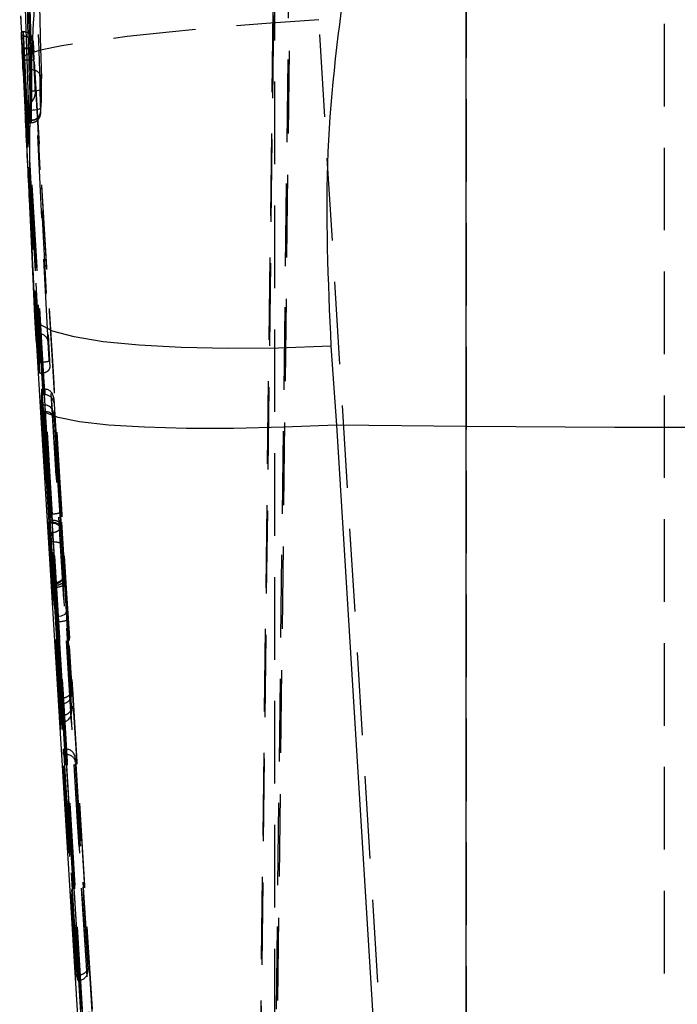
# Model space of a CAD drawing. Extents: x 91 to 777, y 54 to 603.
# Tile 28 of 35: x 425 to 445, y 450 to 481. Entities that reach past the tile are written whole.
import ezdxf

# ---------------------------------------------------------------- set-up
doc = ezdxf.new("R2010")
doc.units = 0
doc.header["$LTSCALE"] = 2
doc.linetypes.add('HIDDEN', pattern=[1.905, 1.27, -0.635])
doc.layers.get('0').update_dxf_attribs({"linetype": 'CONTINUOUS'})

msp = doc.modelspace()

# ---------------------------------------------------------------- linework, layer by layer
at = {"color": 7, "linetype": 'HIDDEN'}
for p, q in [((432.197101, 409.704502), (433.543687, 519.499954)), ((434.010618, 517.82408), (432.683424, 409.609806)), ((445.094885, 409.441631), (445.094885, 517.795142)), ((433.324122, 503.853973), (432.196736, 412.15026)), ((432.683077, 412.156727), (433.789846, 502.183404)), ((433.094885, 497.832712), (433.094885, 410.768907)), ((438.993984, 485.864993), (438.993984, 416.858446)), ((438.365875, 416.852962), (434.456944, 480.688955)), ((425.359832, 480.31738), (425.301135, 480.31738)), ((425.362732, 480.189617), (425.306423, 480.189617)), ((425.362736, 480.190214), (425.362732, 480.189617)), ((425.382841, 479.82442), (425.327757, 479.82442)), ((425.328968, 479.803707), (425.350018, 479.452099)), ((425.383942, 479.803707), (425.328968, 479.803707)), ((425.383076, 479.82442), (425.382841, 479.82442)), ((425.384168, 479.803707), (425.382841, 479.82442)), ((425.384168, 479.803707), (425.383942, 479.803707)), ((425.35153, 479.427334), (425.347153, 479.52136)), ((425.347153, 479.52136), (429.365022, 413.906302)), ((425.350018, 479.452099), (425.35153, 479.427334)), ((425.39876, 479.452099), (425.350018, 479.452099)), ((425.398782, 479.452099), (425.39876, 479.452099)), ((425.683433, 479.688164), (425.682349, 479.705091)), ((425.682403, 479.704138), (425.683485, 479.68724)), ((425.616749, 479.141619), (425.57646, 479.141619)), ((425.743193, 478.607233), (426.178485, 469.992321)), ((425.586518, 477.827336), (425.569205, 478.401836)), ((425.614797, 478.496816), (425.571157, 478.496816)), ((425.45633, 478.081729), (425.423544, 478.081729)), ((425.841352, 469.812851), (425.423544, 478.081729)), ((425.45633, 478.081729), (425.473644, 478.082265)), ((425.874138, 469.812851), (425.45633, 478.081729)), ((425.60304, 477.910455), (425.559117, 477.910455)), ((425.593412, 477.597859), (425.539237, 477.597859)), ((425.54499, 477.521296), (425.596161, 477.521296)), ((425.599242, 477.595951), (425.551223, 477.595951)), ((425.599277, 477.595951), (425.599242, 477.595951)), ((425.718188, 471.554544), (425.544316, 475.28788)), ((425.759697, 471.025269), (425.544316, 475.28788)), ((425.825788, 471.025269), (425.759697, 471.025269)), ((425.860262, 470.141258), (425.810751, 470.141258)), ((425.874138, 469.812851), (425.841352, 469.812851)), ((425.890692, 469.813358), (425.874138, 469.812851)), ((425.934013, 469.14972), (425.933993, 469.323244)), ((426.003466, 469.323244), (425.933993, 469.323244)), ((425.933993, 469.323244), (426.517475, 459.830757)), ((426.586919, 459.831279), (426.003466, 469.323244)), ((426.020594, 469.323184), (426.020615, 469.149779)), ((426.159084, 465.488117), (425.934013, 469.14972)), ((426.003493, 469.14972), (425.934013, 469.14972)), ((426.003493, 469.14972), (426.228572, 465.488117)), ((426.30009, 468.916099), (426.300077, 469.033655)), ((426.300077, 469.033655), (426.849308, 460.098397)), ((426.508041, 465.532999), (426.30009, 468.916099)), ((425.934073, 468.634706), (425.93405, 468.833949)), ((426.013395, 468.833949), (425.93405, 468.833949)), ((425.93405, 468.833949), (426.168077, 465.295728)), ((425.993586, 468.634706), (425.934073, 468.634706)), ((426.180476, 464.913573), (425.934073, 468.634706)), ((425.993586, 468.634706), (426.239988, 464.913573)), ((426.247422, 465.295728), (426.013395, 468.833949)), ((426.020652, 468.833934), (426.020676, 468.63487)), ((426.300148, 468.42752), (426.300131, 468.557846)), ((426.300131, 468.557846), (426.526975, 465.128239)), ((426.519549, 465.114142), (426.300148, 468.42752)), ((426.228572, 465.488117), (426.159084, 465.488117)), ((426.247422, 465.295728), (426.168077, 465.295728)), ((426.260322, 465.222712), (426.174205, 465.222712)), ((426.174579, 465.212475), (426.174205, 465.222712)), ((426.247573, 465.295728), (426.247422, 465.295728)), ((426.260322, 465.222712), (426.260365, 465.222712)), ((426.174311, 465.208988), (426.260769, 465.208988)), ((426.239988, 464.913573), (426.180476, 464.913573)), ((426.239988, 464.913573), (426.240156, 464.913573)), ((426.517557, 459.086295), (426.198037, 464.628394)), ((426.27677, 464.628394), (426.198037, 464.628394)), ((426.27677, 464.628394), (426.276952, 464.628394)), ((426.276952, 464.628394), (426.596394, 459.087621)), ((426.84938, 459.433909), (426.55634, 464.516755)), ((426.692361, 462.524142), (426.628523, 463.486802)), ((426.336108, 463.366758), (426.283632, 463.366758)), ((426.337112, 463.346984), (426.284012, 463.346984)), ((426.349009, 463.282536), (426.289694, 463.282536)), ((426.353498, 462.320443), (426.289694, 463.282536)), ((426.350461, 463.229652), (426.290374, 463.229652)), ((426.290374, 463.229652), (426.517535, 459.292438)), ((426.349009, 463.282536), (426.349081, 463.282536)), ((426.349081, 463.282536), (426.412882, 462.320443)), ((426.35048, 463.229891), (426.350461, 463.229652)), ((426.577648, 459.292557), (426.35048, 463.229891)), ((426.629938, 463.376086), (426.849365, 459.572907)), ((426.412882, 462.320443), (426.353498, 462.320443)), ((426.849321, 459.980841), (426.711571, 462.221842)), ((426.432092, 462.177004), (426.362611, 462.177004)), ((426.517494, 459.657248), (426.362611, 462.177004)), ((426.432092, 462.177004), (426.586943, 459.657769)), ((426.849308, 460.098397), (426.849321, 459.980841)), ((426.849844, 459.962155), (426.849831, 460.083123)), ((426.569827, 459.830757), (426.517475, 459.830757)), ((426.517475, 459.830757), (426.517494, 459.657248)), ((426.569846, 459.657248), (426.569827, 459.830757)), ((426.569846, 459.657248), (426.517494, 459.657248)), ((426.849365, 459.572907), (426.84938, 459.433909)), ((426.849904, 459.413763), (426.849889, 459.556844)), ((426.569887, 459.292438), (426.517535, 459.292438)), ((426.517535, 459.292438), (426.517557, 459.086295)), ((426.569909, 459.086295), (426.569887, 459.292438)), ((426.569909, 459.086295), (426.517557, 459.086295)), ((426.597023, 458.082836), (426.597003, 458.249327)), ((426.666478, 458.249327), (426.597003, 458.249327)), ((426.597003, 458.249327), (427.023562, 451.309811)), ((427.093003, 451.310318), (426.666478, 458.249327)), ((426.683607, 458.249267), (426.683625, 458.082881)), ((427.02358, 451.14332), (426.597023, 458.082836)), ((426.666502, 458.082836), (426.597023, 458.082836)), ((426.666502, 458.082836), (427.093027, 451.143842)), ((426.9631, 457.849215), (426.963087, 457.959752)), ((426.963087, 457.959752), (427.355394, 451.577451)), ((427.355405, 451.466914), (426.9631, 457.849215)), ((427.075913, 451.309811), (427.023562, 451.309811)), ((427.023562, 451.309811), (427.02358, 451.14332)), ((427.07593, 451.14332), (427.075913, 451.309811)), ((427.355394, 451.577451), (427.355405, 451.466914)), ((427.355928, 451.448228), (427.355915, 451.562177)), ((427.07593, 451.14332), (427.02358, 451.14332))]:
    msp.add_line(p, q, dxfattribs=at)
at = {"color": 7, "linetype": 'CONTINUOUS'}
for p, q in [((438.993984, 468.177508), (438.993984, 483.282562)), ((425.277473, 480.811175), (425.302431, 480.275329)), ((425.306423, 480.189617), (425.302431, 480.275329)), ((425.308397, 480.148073), (425.306423, 480.189617)), ((425.308358, 480.148043), (425.650893, 472.793188)), ((425.593434, 477.597859), (425.593412, 477.597859)), ((425.718188, 471.554544), (425.669316, 472.835254)), ((434.827978, 470.645066), (434.999206, 468.218427)), ((429.365022, 412.303503), (425.889416, 468.777295)), ((438.993984, 468.177508), (434.999206, 468.218427)), ((434.999206, 468.218427), (438.374644, 413.372244)), ((438.993984, 413.366835), (438.993984, 468.177508))]:
    msp.add_line(p, q, dxfattribs=at)
at = {"color": 8, "linetype": 'CONTINUOUS'}
msp.add_line((425.593434, 477.597859), (425.586518, 477.827336), dxfattribs=at)
at = {"color": 7, "linetype": 'HIDDEN', "flags": 128}
for points in [[(434.456944, 480.688955), (432.839843, 480.573233), (431.289981, 480.44547), (429.849234, 480.309155), (428.55653, 480.167981), (427.446796, 480.025764), (426.550012, 479.886319), (425.890412, 479.753401), (425.485814, 479.630645), (425.347153, 479.52136)], [(425.362732, 480.189617), (425.378142, 479.88465), (425.439783, 478.664722), (425.563062, 476.224925), (425.694425, 473.625075), (425.825788, 471.025269)], [(426.125219, 470.785331), (425.891468, 475.41156), (425.662162, 479.949739)], [(425.614797, 478.496816), (425.67407, 478.497293), (425.731003, 478.501286), (425.783353, 478.508617), (425.829055, 478.519018), (425.866306, 478.532102), (425.893635, 478.547301), (425.909966, 478.56405), (425.914655, 478.581693)], [(425.60304, 477.910455), (425.662292, 477.911349), (425.719209, 477.91573), (425.771548, 477.923449), (425.817246, 477.934178), (425.854504, 477.947499), (425.881852, 477.962907), (425.898213, 477.979775), (425.90294, 477.997418)], [(426.692361, 462.524142), (426.688751, 462.486651), (426.674048, 462.449994), (426.648846, 462.415617), (426.614158, 462.384935), (426.571377, 462.359156), (426.522223, 462.339323), (426.468674, 462.32624), (426.412882, 462.320443)]]:
    msp.add_lwpolyline(points, dxfattribs=at)
at = {"color": 7, "linetype": 'CONTINUOUS', "flags": 128}
for points in [[(434.827978, 470.645066), (433.211487, 470.588159), (431.662167, 470.573749), (430.221847, 470.60221), (428.929413, 470.672797), (427.819759, 470.783587), (426.922839, 470.931586), (426.262872, 471.112799), (425.857676, 471.322339), (425.718188, 471.554544)], [(434.999206, 468.218427), (433.380392, 468.151118), (431.829011, 468.117218), (430.387067, 468.117635), (429.093603, 468.152355), (427.983644, 468.220453), (427.08724, 468.320068), (426.428668, 468.448516), (426.025756, 468.602311), (425.889416, 468.777295)], [(451.195787, 468.177508), (449.673105, 468.163859), (448.148243, 468.154113), (446.621927, 468.148272), (445.094885, 468.14632), (443.567843, 468.148272), (442.041528, 468.154113), (440.516666, 468.163859), (438.993984, 468.177508)]]:
    msp.add_lwpolyline(points, dxfattribs=at)
at = {"color": 7, "linetype": 'HIDDEN'}
for centre, radius, start, end in [((425.639252, 478.864903), 0.277629, 2.6581341, 94.6492643), ((425.848147, 470.746365), 0.279799, 8.0051597, 94.5834841), ((426.252463, 466.231881), 0.744148, 268.1601511, 290.0872391), ((426.346, 463.617465), 0.270627, 268.1178285, 1.0548475), ((426.455874, 462.922199), 0.745574, 268.1720624, 290.056861)]:
    msp.add_arc(centre, radius, start, end, dxfattribs=at)
at = {"color": 7, "linetype": 'CONTINUOUS'}
for centre, major_axis, ratio, start_param, end_param in [((505.90349, 469.231354), (-11.981518, 314.173125), 0.254321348, 1.497640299, 1.529549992), ((505.562559, 476.551778), (79.995734, -1.758774), 0.958997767, 3.13916458, 3.146807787), ((425.947774, 459.966078), (-4.798206, 78.840082), 0.006076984, 4.824013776, 4.859540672)]:
    msp.add_ellipse(centre, major_axis=major_axis, ratio=ratio, start_param=start_param, end_param=end_param, dxfattribs=at)
at = {"color": 7, "linetype": 'HIDDEN'}
for centre, major_axis, ratio, start_param, end_param in [((506.211111, 470.399644), (-12.026449, 315.351274), 0.254321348, 1.501589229, 1.533374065), ((506.211111, 470.141316), (-12.022274, 315.075455), 0.253592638, 1.501605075, 1.533389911), ((505.075627, 487.007102), (21.557451, 81.000378), 0.949736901, 1.892602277, 1.908092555), ((505.233351, 483.62048), (80.012461, 0.444073), 0.892290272, 3.188567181, 3.188857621), ((425.397386, 479.393634), (-0.037993, 0.924284), 0.004112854, 4.775527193, 5.171906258), ((36.056935, -9939.40021), (-10230.963664, 168106.919395), 0.006077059, 4.773726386, 4.774036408), ((425.696827, 479.411857), (-0.037994, 0.624284), 0.00607707, 4.7740364, 5.168868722), ((36.356375, -9939.381986), (-10230.963666, 168106.619395), 0.00607707, 4.773726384, 4.7740364), ((36.007495, -9939.40021), (-10230.981924, 168106.919395), 0.00607707, 4.773726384, 4.774036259), ((36.356373, -9939.382036), (-10230.896768, 168105.520192), 0.00607707, 4.773726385, 4.77403178), ((505.907045, 476.67018), (79.995013, -1.798726), 0.959143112, 3.14012269, 3.147737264), ((505.907045, 476.580598), (80.295718, -1.76537), 0.958997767, 3.139633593, 3.14724817), ((36.007493, -9939.400259), (-10230.87851, 168105.220192), 0.00607707, 4.773726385, 4.774028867), ((36.056933, -9939.400259), (-10230.89677, 168105.220192), 0.00607708, 4.773726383, 4.774028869), ((392.283474, -13845.620536), (-9069.319201, 149019.451241), 0.00607707, 4.807928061, 4.8082339), ((392.332913, -13845.620536), (-9069.337461, 149019.451241), 0.006077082, 4.80792806, 4.808233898), ((392.632354, -13845.602313), (-9069.337459, 149019.751241), 0.00607707, 4.807928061, 4.8082339), ((392.283474, -13845.620605), (-9069.422707, 149021.151965), 0.00607707, 4.807926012, 4.808230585), ((392.332913, -13845.620605), (-9069.404448, 149021.151965), 0.006077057, 4.807926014, 4.80823059), ((392.632354, -13845.602382), (-9069.404449, 149020.851965), 0.00607707, 4.807926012, 4.808231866), ((426.003473, 469.295262), (0.280523, -0.000001), 0.099730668, 1.509721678, 1.570819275), ((426.020598, 469.016653), (-0.009426, 0.306418), 0.913268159, 4.739814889, 6.249524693), ((426.020612, 468.899091), (0.279894, 0.00861), 0.89513623, 0.03354442, 1.543254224), ((426.003486, 469.177701), (0.280523, -0.000001), 0.099730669, 4.712412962, 4.773487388), ((426.003546, 468.669097), (0.280523, 0.00124), 0.122530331, 4.676333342, 4.772948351), ((426.003531, 468.799719), (0.280523, 0.001222), 0.121931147, 1.509193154, 1.535095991), ((426.020654, 468.540836), (-0.009695, 0.292953), 0.955213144, 4.738849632, 6.248559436), ((426.020669, 468.410506), (0.279901, 0.009273), 0.800960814, 0.034533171, 1.544242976), ((426.647881, 463.128798), (-0.03256, 0.534998), 0.00607707, 0.395403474, 1.089934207), ((426.298926, 463.11179), (-0.015519, 0.254998), 0.00607707, 0.396319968, 1.089956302), ((426.368403, 463.11179), (-0.032564, 0.254997), 0.0125919, 0.395086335, 1.088721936), ((426.711561, 462.168877), (-0.032426, 0.532791), 0.00607707, 4.811607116, 5.44194191), ((426.362607, 462.151869), (-0.015385, 0.252791), 0.00607707, 4.811607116, 5.441975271), ((426.432083, 462.151869), (-0.03243, 0.25279), 0.012647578, 4.810417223, 5.440720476), ((426.56983, 460.081391), (0.279894, 0.008609), 0.895148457, 4.745926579, 6.31673398), ((426.569827, 460.109364), (0.28, 0), 0.995032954, 4.712389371, 4.77346482), ((426.569843, 459.963836), (-0.009425, 0.306414), 0.913279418, 3.169034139, 4.739819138), ((426.569846, 459.935863), (0.28, 0), 0.995033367, 4.712389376, 4.773487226), ((426.569888, 459.555892), (0.279897, 0.008082), 0.940865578, 4.712941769, 6.317104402), ((426.569885, 459.589294), (-0.000017, 0.296857), 0.943215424, 3.14153796, 3.169258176), ((426.569903, 459.416898), (-0.009533, 0.330369), 0.847047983, 3.202295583, 4.739443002), ((426.569906, 459.383374), (-0.000017, 0.297078), 0.942511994, 3.141538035, 3.236273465), ((426.666484, 458.221349), (0.280523, -0.000001), 0.099727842, 1.509721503, 1.570819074), ((426.683609, 457.94274), (-0.009426, 0.306417), 0.913270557, 4.739815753, 6.249525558), ((426.666496, 458.11081), (0.280523, -0.000001), 0.099727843, 4.7124124, 4.773487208), ((426.683622, 457.832201), (0.279894, 0.00861), 0.895138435, 0.033545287, 1.543255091), ((427.075913, 451.588415), (0.28, 0), 0.995032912, 4.712389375, 4.77346485), ((427.075916, 451.560441), (0.279894, 0.008609), 0.895147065, 4.745926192, 6.316733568), ((427.075928, 451.449906), (-0.009425, 0.306414), 0.913277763, 3.169034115, 4.739818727), ((427.075931, 451.421933), (0.28, 0), 0.995034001, 4.712389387, 4.773487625)]:
    msp.add_ellipse(centre, major_axis=major_axis, ratio=ratio, start_param=start_param, end_param=end_param, dxfattribs=at)
for points, knots in [([(425.611785, 487.852152), (425.653667, 486.185996), (425.737437, 482.853424), (425.841375, 479.521064), (425.893348, 477.854755)], [0, 0, 0, 0, 0.499961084, 1, 1, 1, 1]), ([(425.302431, 480.275329), (425.301975, 480.285108), (425.300436, 480.318071), (425.300846, 480.309932), (425.301135, 480.304207)], [0, 0, 0, 0, 0.296662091, 1, 1, 1, 1]), ([(425.301056, 480.3068), (425.302406, 480.280668), (425.305085, 480.228805), (425.314898, 480.047265), (425.323811, 479.8928), (425.327757, 479.82442)], [0, 0, 0, 0, 0.361419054, 0.717303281, 1, 1, 1, 1]), ([(425.544316, 475.28788), (425.503443, 476.104813), (425.422389, 477.724826), (425.346177, 479.344942), (425.308397, 480.148073)], [0, 0, 0, 0, 0.504275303, 1, 1, 1, 1]), ([(425.383018, 479.825314), (425.383017, 479.825334), (425.382835, 479.828239), (425.379889, 479.922073), (425.371201, 480.08573), (425.363638, 480.254192), (425.359222, 480.33029), (425.358804, 480.310696), (425.361497, 480.228182), (425.362736, 480.190214)], [0, 0, 0, 0, 0.000044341, 0.006482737, 0.217481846, 0.409916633, 0.617637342, 0.824058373, 1, 1, 1, 1]), ([(425.663255, 479.986157), (425.662509, 479.996419), (425.66009, 480.029714), (425.659842, 480.035043), (425.656258, 480.062413), (425.652066, 480.085824), (425.63978, 480.129431), (425.609252, 480.189801), (425.549926, 480.255353), (425.463583, 480.306868), (425.395163, 480.313121), (425.361278, 480.316218)], [0, 0, 0, 0, 0.090791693, 0.29457466, 0.331014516, 0.364213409, 0.431435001, 0.542274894, 0.680752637, 0.841888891, 1, 1, 1, 1]), ([(425.362736, 480.190214), (425.396454, 480.187795), (425.463893, 480.182957), (425.553725, 480.13949), (425.622229, 480.074213), (425.655387, 480.006198), (425.660547, 479.963194), (425.662162, 479.949739)], [0, 0, 0, 0, 0.2225691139, 0.4451543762, 0.667685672, 0.8960251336, 1, 1, 1, 1]), ([(425.383076, 479.82442), (425.383056, 479.824732), (425.383034, 479.825058), (425.383019, 479.825304), (425.383018, 479.825314)], [0, 0, 0, 0, 0.959850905, 1, 1, 1, 1]), ([(425.383076, 479.82442), (425.416756, 479.82458), (425.484115, 479.8249), (425.573724, 479.805513), (425.641905, 479.77386), (425.671756, 479.741391), (425.680947, 479.717555), (425.681937, 479.70843), (425.682403, 479.704138)], [0, 0, 0, 0, 0.21784254, 0.435685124, 0.653522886, 0.8713767, 0.939500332, 1, 1, 1, 1]), ([(425.384166, 479.803707), (425.417845, 479.803928), (425.485202, 479.804369), (425.574817, 479.785684), (425.64299, 479.754976), (425.672926, 479.72337), (425.682068, 479.700212), (425.683038, 479.691331), (425.683485, 479.68724)], [0, 0, 0, 0, 0.2177367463, 0.4354679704, 0.6532038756, 0.8709480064, 0.9405423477, 1, 1, 1, 1]), ([(425.662162, 479.949739), (425.660942, 479.97514), (425.658291, 480.03033), (425.658454, 480.047346), (425.661746, 480.005867), (425.663307, 479.986187)], [0, 0, 0, 0, 0.309453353, 0.672366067, 1, 1, 1, 1]), ([(425.663307, 479.986187), (425.663446, 479.984564), (425.664917, 479.967394), (425.671272, 479.875036), (425.678562, 479.763114), (425.682403, 479.704138)], [0, 0, 0, 0, 0.047056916, 0.497852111, 1, 1, 1, 1]), ([(425.398782, 479.452099), (425.438082, 479.454128), (425.51668, 479.458184), (425.615763, 479.459588), (425.684985, 479.457365), (425.693844, 479.452821), (425.698273, 479.45055)], [0, 0, 0, 0, 0.25000306, 0.50000217, 0.749999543, 1, 1, 1, 1]), ([(425.616749, 479.141619), (425.616749, 479.141609), (425.616749, 479.110447), (425.61785, 479.025737), (425.617692, 478.861459), (425.615986, 478.676105), (425.616605, 478.554671), (425.614797, 478.496836), (425.614797, 478.496816)], [0, 0, 0, 0, 0.0000809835, 0.2540473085, 0.5083305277, 0.7587692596, 0.9999171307, 1, 1, 1, 1]), ([(425.914655, 478.581693), (425.915235, 478.608691), (425.91642, 478.663831), (425.91741, 478.748846), (425.91758, 478.825764), (425.916915, 478.86043), (425.916582, 478.877779)], [0, 0, 0, 0, 0.240616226, 0.491421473, 0.745474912, 1, 1, 1, 1]), ([(425.473644, 478.082265), (425.49229, 478.085297), (425.533783, 478.092042), (425.598366, 478.13321), (425.672006, 478.219989), (425.736238, 478.382582), (425.74794, 478.522801), (425.743253, 478.606151), (425.743193, 478.607233)], [0, 0, 0, 0, 0.080179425, 0.178421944, 0.328363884, 0.595682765, 0.994747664, 1, 1, 1, 1]), ([(425.899176, 477.853592), (425.899297, 477.856335), (425.900074, 477.874022), (425.901474, 477.917829), (425.902452, 477.97092), (425.90294, 477.997418)], [0, 0, 0, 0, 0.084184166, 0.542899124, 1, 1, 1, 1]), ([(425.593434, 477.597859), (425.632337, 477.602001), (425.710143, 477.610287), (425.808644, 477.669737), (425.878234, 477.75425), (425.88831, 477.821252), (425.893348, 477.854755)], [0, 0, 0, 0, 0.2499994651, 0.4999943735, 0.7499912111, 1, 1, 1, 1]), ([(425.596953, 477.523889), (425.630763, 477.526206), (425.694782, 477.530594), (425.773683, 477.57518), (425.828912, 477.627704), (425.863559, 477.681163), (425.882903, 477.728716), (425.891732, 477.765719), (425.895141, 477.789276), (425.897003, 477.808102), (425.89813, 477.823776), (425.898765, 477.839913), (425.899021, 477.84644)], [0, 0, 0, 0, 0.183642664, 0.347718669, 0.483971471, 0.599319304, 0.694424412, 0.766438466, 0.813029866, 0.857557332, 0.942383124, 1, 1, 1, 1]), ([(425.60304, 477.910455), (425.602549, 477.852609), (425.601567, 477.736927), (425.600154, 477.640942), (425.599369, 477.602202), (425.599242, 477.595951)], [0, 0, 0, 0, 0.4561560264, 0.9122464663, 1, 1, 1, 1]), ([(425.599277, 477.595951), (425.633004, 477.598435), (425.700456, 477.603403), (425.790205, 477.647144), (425.858509, 477.712208), (425.888881, 477.776498), (425.89829, 477.824497), (425.898888, 477.844133), (425.899176, 477.853592)], [0, 0, 0, 0, 0.21389309, 0.427779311, 0.641660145, 0.855556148, 0.930412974, 1, 1, 1, 1]), ([(425.893348, 477.854755), (425.893374, 477.853955), (425.89388, 477.838785), (425.895059, 477.818342), (425.896792, 477.818508), (425.898191, 477.834113), (425.898895, 477.84803), (425.899176, 477.853592)], [0, 0, 0, 0, 0.01795742, 0.340927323, 0.663691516, 0.865588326, 1, 1, 1, 1]), ([(425.599277, 477.595951), (425.598989, 477.583591), (425.598279, 477.553064), (425.596877, 477.519479), (425.595068, 477.515906), (425.593975, 477.569973), (425.593412, 477.597859)], [0, 0, 0, 0, 0.136652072, 0.337507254, 0.658306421, 1, 1, 1, 1]), ([(425.810751, 470.141317), (425.804269, 470.247859), (425.791421, 470.459067), (425.774526, 470.750218), (425.764483, 470.931996), (425.760656, 471.006589), (425.759697, 471.025269)], [0, 0, 0, 0, 0.303750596, 0.602158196, 0.900370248, 1, 1, 1, 1]), ([(425.825778, 471.025269), (425.825779, 471.025259), (425.828988, 470.973925), (425.831831, 470.83507), (425.843457, 470.563356), (425.852413, 470.31866), (425.859113, 470.178128), (425.860263, 470.141337), (425.860263, 470.141317)], [0, 0, 0, 0, 0.000057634, 0.29783468, 0.595604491, 0.893634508, 0.99994256, 1, 1, 1, 1]), ([(426.159704, 470.188256), (426.158178, 470.213183), (426.152375, 470.307968), (426.142579, 470.47239), (426.131799, 470.660089), (426.127412, 470.743583), (426.125219, 470.785331)], [0, 0, 0, 0, 0.106354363, 0.404416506, 0.70219902, 1, 1, 1, 1]), ([(426.1597, 470.188301), (426.155192, 470.184251), (426.146176, 470.176151), (426.076927, 470.162423), (425.977957, 470.149735), (425.899494, 470.144084), (425.860262, 470.141258)], [0, 0, 0, 0, 0.2499980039, 0.4999988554, 0.7499978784, 1, 1, 1, 1]), ([(425.890692, 469.813358), (425.920442, 469.816583), (425.979871, 469.823024), (426.058533, 469.849404), (426.123214, 469.885937), (426.169383, 469.934493), (426.179851, 469.971721), (426.178522, 469.991769), (426.178485, 469.992321)], [0, 0, 0, 0, 0.173804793, 0.347193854, 0.530929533, 0.742080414, 0.992908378, 1, 1, 1, 1]), ([(426.539822, 464.975085), (426.538684, 464.999038), (426.53635, 465.048149), (426.52883, 465.183856), (426.519652, 465.341525), (426.512353, 465.462788), (426.508678, 465.522622), (426.508041, 465.532999)], [0, 0, 0, 0, 0.240741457, 0.493587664, 0.746440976, 0.956024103, 1, 1, 1, 1]), ([(426.174205, 465.222712), (426.173623, 465.234895), (426.17246, 465.259261), (426.168746, 465.325966), (426.16415, 465.404931), (426.160741, 465.460915), (426.159084, 465.488117)], [0, 0, 0, 0, 0.253432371, 0.506851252, 0.760378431, 1, 1, 1, 1]), ([(426.168077, 465.295728), (426.169393, 465.276246), (426.172024, 465.237283), (426.174109, 465.210087), (426.17426, 465.211983), (426.174311, 465.212624)], [0, 0, 0, 0, 0.398295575, 0.796562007, 1, 1, 1, 1]), ([(426.228572, 465.488117), (426.228574, 465.488097), (426.23212, 465.459732), (426.23967, 465.401778), (426.24937, 465.32147), (426.256716, 465.259738), (426.259452, 465.229675), (426.260322, 465.222717), (426.260322, 465.222712)], [0, 0, 0, 0, 0.0001778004, 0.253835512, 0.5075724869, 0.7610713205, 0.9998294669, 1, 1, 1, 1]), ([(426.247573, 465.295728), (426.279018, 465.294864), (426.341911, 465.293136), (426.425588, 465.264432), (426.489241, 465.220015), (426.515895, 465.177839), (426.525065, 465.146662), (426.526242, 465.135306), (426.526975, 465.128239)], [0, 0, 0, 0, 0.2196508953, 0.4393106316, 0.6589646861, 0.8786082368, 0.9244598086, 1, 1, 1, 1]), ([(426.260365, 465.222712), (426.260366, 465.222707), (426.261102, 465.216823), (426.261679, 465.203122), (426.259004, 465.216784), (426.25348, 465.254477), (426.248946, 465.284743), (426.247574, 465.295713), (426.247573, 465.295728)], [0, 0, 0, 0, 0.000197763, 0.234265, 0.562332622, 0.854409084, 0.999802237, 1, 1, 1, 1]), ([(426.539822, 464.975085), (426.538851, 464.985155), (426.53748, 464.99938), (426.528226, 465.042358), (426.502327, 465.102301), (426.4386, 465.169115), (426.354811, 465.214364), (426.291847, 465.219929), (426.260365, 465.222712)], [0, 0, 0, 0, 0.076107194, 0.107506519, 0.330625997, 0.553756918, 0.776874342, 1, 1, 1, 1]), ([(426.198037, 464.628394), (426.196445, 464.655641), (426.193259, 464.710139), (426.187813, 464.799147), (426.18346, 464.868088), (426.181216, 464.902299), (426.180476, 464.913573)], [0, 0, 0, 0, 0.286494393, 0.573035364, 0.859302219, 1, 1, 1, 1]), ([(426.240156, 464.913573), (426.271602, 464.916794), (426.334494, 464.923237), (426.418164, 464.958064), (426.481836, 465.007038), (426.511167, 465.055494), (426.519642, 465.091738), (426.519577, 465.107427), (426.519549, 465.114142)], [0, 0, 0, 0, 0.20996393, 0.419926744, 0.629890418, 0.839849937, 0.931445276, 1, 1, 1, 1]), ([(426.240156, 464.913573), (426.240157, 464.913558), (426.240429, 464.911384), (426.243943, 464.887097), (426.250997, 464.832655), (426.262463, 464.745668), (426.270745, 464.675344), (426.275798, 464.638757), (426.276768, 464.628414), (426.27677, 464.628394)], [0, 0, 0, 0, 0.000191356, 0.027910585, 0.313806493, 0.600023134, 0.888734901, 0.999786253, 1, 1, 1, 1]), ([(426.260784, 465.204414), (426.277995, 465.205316), (426.32512, 465.207788), (426.393271, 465.179514), (426.45406, 465.13577), (426.494055, 465.087633), (426.518272, 465.042668), (426.53051, 465.007083), (426.535729, 464.983661), (426.537569, 464.972578), (426.538371, 464.966757), (426.538794, 464.963115), (426.538763, 464.963189), (426.537935, 464.972097), (426.536426, 464.992515), (426.535521, 465.004768)], [0, 0, 0, 0, 0.084648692, 0.23178953, 0.352100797, 0.453849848, 0.538250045, 0.603952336, 0.640554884, 0.662952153, 0.682613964, 0.709412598, 0.756214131, 0.853703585, 1, 1, 1, 1]), ([(426.55634, 464.516755), (426.555072, 464.5386), (426.550594, 464.615729), (426.541835, 464.762007), (426.530051, 464.952748), (426.523164, 465.058581), (426.519549, 465.114142)], [0, 0, 0, 0, 0.11344692, 0.400558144, 0.68529555, 1, 1, 1, 1]), ([(426.526975, 465.128239), (426.52849, 465.105485), (426.532009, 465.052636), (426.534268, 465.022136), (426.535554, 465.004768)], [0, 0, 0, 0, 0.430553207, 1, 1, 1, 1]), ([(426.535554, 465.004768), (426.536294, 464.994367), (426.539548, 464.948587), (426.541252, 464.935276), (426.540244, 464.963331), (426.539822, 464.975085)], [0, 0, 0, 0, 0.145893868, 0.642157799, 1, 1, 1, 1]), ([(426.276952, 464.628409), (426.308395, 464.628413), (426.371282, 464.628419), (426.454952, 464.610041), (426.5186, 464.580276), (426.545637, 464.55096), (426.554593, 464.529262), (426.555708, 464.521277), (426.55634, 464.516755)], [0, 0, 0, 0, 0.219353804, 0.438707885, 0.658071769, 0.877421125, 0.930574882, 1, 1, 1, 1]), ([(426.616836, 463.617753), (426.616719, 463.620276), (426.615928, 463.637323), (426.61555, 463.649192), (426.615732, 463.645265), (426.615586, 463.635864), (426.614746, 463.61968), (426.610708, 463.588617), (426.596413, 463.537907), (426.560387, 463.471532), (426.492637, 463.408781), (426.411951, 463.370104), (426.357299, 463.370772), (426.335789, 463.371034)], [0, 0, 0, 0, 0.0321103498, 0.2169370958, 0.2692013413, 0.2925863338, 0.3170140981, 0.3693115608, 0.4468950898, 0.5768614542, 0.7337571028, 0.8952169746, 1, 1, 1, 1]), ([(426.628523, 463.486802), (426.628369, 463.476518), (426.628128, 463.460422), (426.618215, 463.423587), (426.59079, 463.377427), (426.527109, 463.327584), (426.443426, 463.292218), (426.380531, 463.285764), (426.349083, 463.282536)], [0, 0, 0, 0, 0.102645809, 0.160661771, 0.370485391, 0.580326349, 0.790163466, 1, 1, 1, 1]), ([(426.628523, 463.486802), (426.62667, 463.514405), (426.622002, 463.583952), (426.616964, 463.651885), (426.614398, 463.675706), (426.615854, 463.6402), (426.616581, 463.622447)], [0, 0, 0, 0, 0.1798710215, 0.4531875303, 0.7265976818, 1, 1, 1, 1]), ([(426.283632, 463.363137), (426.283491, 463.363943), (426.283172, 463.365766), (426.283711, 463.353707), (426.284012, 463.346984)], [0, 0, 0, 0, 0.4424476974, 1, 1, 1, 1]), ([(426.289694, 463.282536), (426.288359, 463.302342), (426.28569, 463.341952), (426.284474, 463.356264), (426.283866, 463.36342)], [0, 0, 0, 0, 0.5000285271, 1, 1, 1, 1]), ([(426.337112, 463.346984), (426.337108, 463.346994), (426.332119, 463.360295), (426.336892, 463.370191), (426.336975, 463.36184), (426.342529, 463.32804), (426.347284, 463.296331), (426.349007, 463.282551), (426.349009, 463.282536)], [0, 0, 0, 0, 0.00020449, 0.273746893, 0.547346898, 0.820926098, 0.999806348, 1, 1, 1, 1]), ([(426.35048, 463.229891), (426.369169, 463.231256), (426.406547, 463.233987), (426.460372, 463.244441), (426.509791, 463.259147), (426.552812, 463.277932), (426.587784, 463.299933), (426.613028, 463.324307), (426.628556, 463.350095), (426.629477, 463.367422), (426.629938, 463.376086)], [0, 0, 0, 0, 0.124996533, 0.249993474, 0.374997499, 0.49999869, 0.624996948, 0.74999807, 0.874993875, 1, 1, 1, 1])]:
    msp.add_open_spline(points, degree=3, knots=knots, dxfattribs=at)
at = {"color": 7, "linetype": 'CONTINUOUS'}
for points, knots in [([(425.539237, 477.597859), (425.485965, 479.265529), (425.406058, 481.767039), (425.312756, 485.102551), (425.270081, 486.770354), (425.248744, 487.604256)], [0, 0, 0, 0, 0.499998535, 0.749999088, 1, 1, 1, 1]), ([(435.317006, 482.307967), (435.06847, 480.427554), (434.565816, 476.624495), (434.739946, 472.652911), (434.827978, 470.645066)], [0, 0, 0, 0, 0.49444742, 1, 1, 1, 1]), ([(425.57646, 479.141619), (425.577127, 479.104218), (425.578462, 479.029443), (425.577691, 478.862335), (425.575197, 478.677067), (425.572489, 478.556243), (425.571157, 478.496816)], [0, 0, 0, 0, 0.252744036, 0.505303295, 0.756682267, 1, 1, 1, 1]), ([(425.559117, 477.910455), (425.558049, 477.852614), (425.555913, 477.736932), (425.553048, 477.640894), (425.551476, 477.602192), (425.551223, 477.595951)], [0, 0, 0, 0, 0.456148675, 0.91230649, 1, 1, 1, 1]), ([(425.551223, 477.595951), (425.54987, 477.570126), (425.547163, 477.518476), (425.542944, 477.515019), (425.540516, 477.569278), (425.539237, 477.597859)], [0, 0, 0, 0, 0.321235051, 0.6424689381, 1, 1, 1, 1])]:
    msp.add_open_spline(points, degree=3, knots=knots, dxfattribs=at)
at = {"color": 8, "linetype": 'CONTINUOUS'}
for points, knots in [([(425.569205, 478.401836), (425.525438, 479.814943), (425.481662, 481.228388), (425.39621, 484.236285), (425.354173, 485.92044), (425.312145, 487.604256)], [0, 0, 0, 0, 0.456261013, 0.456370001, 1, 1, 1, 1]), ([(425.669316, 472.835254), (425.629918, 473.682418), (425.53124, 475.804221), (425.587998, 479.186329), (425.805721, 482.972358), (426.123764, 485.45113), (426.282786, 486.690517)], [0, 0, 0, 0, 0.179711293, 0.450103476, 0.725051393, 1, 1, 1, 1])]:
    msp.add_open_spline(points, degree=3, knots=knots, dxfattribs=at)

doc.saveas('drawing.dxf')
